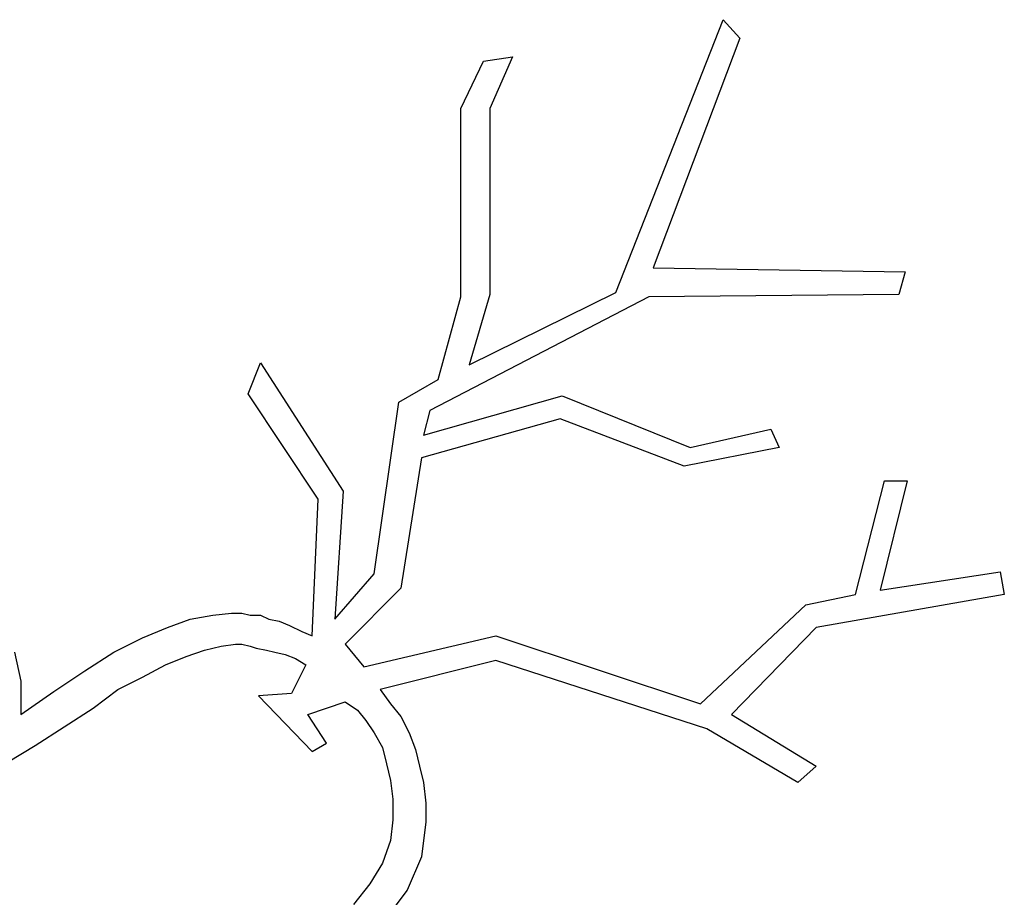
# Model space of a CAD drawing. Extents: x 0.1 to 26.3, y 0 to 2.6.
# Tile 9 of 28: x 8.952 to 9.883, y 1.323 to 2.152. Entities that reach past the tile are written whole.
import ezdxf

# ---------------------------------------------------------------- set-up
doc = ezdxf.new("R2010")
doc.units = 0

msp = doc.modelspace()

# ---------------------------------------------------------------- linework, layer by layer
at = {"color": 0}
for p, q in [((9.515625, 1.894531, 0.5), (9.617188, 2.152344, 0.5)), ((9.617188, 2.152344, 0.5), (9.632813, 2.134766, 0.5)), ((9.632813, 2.134766, 0.5), (9.550781, 1.917969, 0.5)), ((9.369141, 2.068359, 0.5), (9.390625, 2.113281, 0.5)), ((9.390625, 2.113281, 0.5), (9.417969, 2.117188, 0.5)), ((9.417969, 2.117188, 0.5), (9.396484, 2.068359, 0.5)), ((9.369141, 1.890625, 0.5), (9.369141, 2.068359, 0.5)), ((9.396484, 2.068359, 0.5), (9.396484, 1.892578, 0.5)), ((9.550781, 1.917969, 0.5), (9.789063, 1.914063, 0.5)), ((9.789063, 1.914063, 0.5), (9.783203, 1.892578, 0.5)), ((9.546875, 1.890625, 0.5), (9.339844, 1.783203, 0.5)), ((9.347656, 1.8125, 0.5), (9.369141, 1.890625, 0.5)), ((9.376953, 1.826172, 0.5), (9.515625, 1.894531, 0.5)), ((9.396484, 1.892578, 0.5), (9.376953, 1.826172, 0.5)), ((9.783203, 1.892578, 0.5), (9.546875, 1.890625, 0.5)), ((9.167969, 1.798828, 0.5), (9.179688, 1.828125, 0.5)), ((9.179688, 1.828125, 0.5), (9.257813, 1.707031, 0.5)), ((9.310547, 1.791016, 0.5), (9.347656, 1.8125, 0.5)), ((9.234375, 1.699219, 0.5), (9.167969, 1.798828, 0.5)), ((9.333984, 1.759766, 0.5), (9.464844, 1.796875, 0.5)), ((9.464844, 1.796875, 0.5), (9.585938, 1.748047, 0.5)), ((9.287109, 1.628906, 0.5), (9.310547, 1.791016, 0.5)), ((9.339844, 1.783203, 0.5), (9.333984, 1.759766, 0.5)), ((9.462891, 1.775391, 0.5), (9.332031, 1.738281, 0.5)), ((9.580078, 1.730469, 0.5), (9.462891, 1.775391, 0.5)), ((9.585938, 1.748047, 0.5), (9.662109, 1.765625, 0.5)), ((9.662109, 1.765625, 0.5), (9.669922, 1.748047, 0.5)), ((9.669922, 1.748047, 0.5), (9.580078, 1.730469, 0.5)), ((9.332031, 1.738281, 0.5), (9.3125, 1.615234, 0.5)), ((9.742188, 1.609375, 0.5), (9.769531, 1.716797, 0.5)), ((9.791016, 1.716797, 0.5), (9.765625, 1.613281, 0.5)), ((9.769531, 1.716797, 0.5), (9.791016, 1.716797, 0.5)), ((9.257813, 1.707031, 0.5), (9.25, 1.585938, 0.5)), ((9.228516, 1.570313, 0.5), (9.234375, 1.699219, 0.5)), ((9.25, 1.585938, 0.5), (9.287109, 1.628906, 0.5)), ((9.765625, 1.613281, 0.5), (9.878906, 1.630859, 0.5)), ((9.878906, 1.630859, 0.5), (9.882813, 1.609375, 0.5)), ((9.3125, 1.615234, 0.5), (9.259766, 1.5625, 0.5)), ((9.695313, 1.599609, 0.5), (9.742188, 1.609375, 0.5)), ((9.882813, 1.609375, 0.5), (9.705078, 1.578125, 0.5)), ((9.134766, 1.589844, 0.5), (9.152344, 1.591797, 0.5)), ((9.152344, 1.591797, 0.5), (9.162109, 1.591797, 0.5)), ((9.162109, 1.591797, 0.5), (9.169922, 1.589844, 0.5)), ((9.595703, 1.505859, 0.5), (9.695313, 1.599609, 0.5)), ((9.091797, 1.578125, 0.5), (9.113281, 1.585938, 0.5)), ((9.113281, 1.585938, 0.5), (9.134766, 1.589844, 0.5)), ((9.169922, 1.589844, 0.5), (9.179688, 1.589844, 0.5)), ((9.179688, 1.589844, 0.5), (9.1875, 1.585938, 0.5)), ((9.1875, 1.585938, 0.5), (9.197266, 1.583984, 0.5)), ((9.197266, 1.583984, 0.5), (9.207031, 1.580078, 0.5)), ((9.068359, 1.568359, 0.5), (9.091797, 1.578125, 0.5)), ((9.207031, 1.580078, 0.5), (9.21875, 1.574219, 0.5)), ((9.21875, 1.574219, 0.5), (9.228516, 1.570313, 0.5)), ((9.705078, 1.578125, 0.5), (9.625, 1.496094, 0.5)), ((9.041016, 1.554688, 0.5), (9.068359, 1.568359, 0.5)), ((9.277344, 1.541016, 0.5), (9.402344, 1.570313, 0.5)), ((9.402344, 1.570313, 0.5), (9.595703, 1.505859, 0.5)), ((8.947266, 1.554688, 0.5), (8.953125, 1.527344, 0.5)), ((9.013672, 1.537109, 0.5), (9.041016, 1.554688, 0.5)), ((9.109375, 1.550781, 0.5), (9.126953, 1.556641, 0.5)), ((9.126953, 1.556641, 0.5), (9.142578, 1.560547, 0.5)), ((9.142578, 1.560547, 0.5), (9.15625, 1.5625, 0.5)), ((9.15625, 1.5625, 0.5), (9.162109, 1.5625, 0.5)), ((9.162109, 1.5625, 0.5), (9.169922, 1.560547, 0.5)), ((9.169922, 1.560547, 0.5), (9.175781, 1.558594, 0.5)), ((9.175781, 1.558594, 0.5), (9.185547, 1.556641, 0.5)), ((9.185547, 1.556641, 0.5), (9.193359, 1.554688, 0.5)), ((9.193359, 1.554688, 0.5), (9.203125, 1.552734, 0.5)), ((9.259766, 1.5625, 0.5), (9.277344, 1.541016, 0.5)), ((9.089844, 1.542969, 0.5), (9.109375, 1.550781, 0.5)), ((9.203125, 1.552734, 0.5), (9.212891, 1.548828, 0.5)), ((9.212891, 1.548828, 0.5), (9.222656, 1.542969, 0.5)), ((9.402344, 1.546875, 0.5), (9.292969, 1.519531, 0.5)), ((9.601563, 1.482422, 0.5), (9.402344, 1.546875, 0.5)), ((8.984375, 1.517578, 0.5), (9.013672, 1.537109, 0.5)), ((9.068359, 1.53125, 0.5), (9.089844, 1.542969, 0.5)), ((9.222656, 1.542969, 0.5), (9.208984, 1.515625, 0.5)), ((8.953125, 1.527344, 0.5), (8.953125, 1.496094, 0.5)), ((9.044922, 1.519531, 0.5), (9.068359, 1.53125, 0.5)), ((8.953125, 1.496094, 0.5), (8.984375, 1.517578, 0.5)), ((9.021484, 1.501953, 0.5), (9.044922, 1.519531, 0.5)), ((9.292969, 1.519531, 0.5), (9.302734, 1.505859, 0.5)), ((9.208984, 1.515625, 0.5), (9.177734, 1.513672, 0.5)), ((9.177734, 1.513672, 0.5), (9.228516, 1.460938, 0.5)), ((9.224609, 1.496094, 0.5), (9.259766, 1.507813, 0.5)), ((9.259766, 1.507813, 0.5), (9.271484, 1.5, 0.5)), ((8.994141, 1.484375, 0.5), (9.021484, 1.501953, 0.5)), ((9.271484, 1.5, 0.5), (9.279297, 1.490234, 0.5)), ((9.302734, 1.505859, 0.5), (9.3125, 1.494141, 0.5)), ((9.242188, 1.46875, 0.5), (9.224609, 1.496094, 0.5)), ((9.279297, 1.490234, 0.5), (9.287109, 1.478516, 0.5)), ((9.3125, 1.494141, 0.5), (9.320313, 1.478516, 0.5)), ((9.625, 1.496094, 0.5), (9.705078, 1.447266, 0.5)), ((8.966797, 1.466797, 0.5), (8.994141, 1.484375, 0.5)), ((9.6875, 1.431641, 0.5), (9.601563, 1.482422, 0.5)), ((9.287109, 1.478516, 0.5), (9.294922, 1.464844, 0.5)), ((9.320313, 1.478516, 0.5), (9.326172, 1.462891, 0.5)), ((8.941406, 1.451172, 0.5), (8.966797, 1.466797, 0.5)), ((9.228516, 1.460938, 0.5), (9.242188, 1.46875, 0.5)), ((9.294922, 1.464844, 0.5), (9.298828, 1.449219, 0.5)), ((9.326172, 1.462891, 0.5), (9.330078, 1.447266, 0.5)), ((9.298828, 1.449219, 0.5), (9.302734, 1.433594, 0.5)), ((9.330078, 1.447266, 0.5), (9.333984, 1.431641, 0.5)), ((9.705078, 1.447266, 0.5), (9.6875, 1.431641, 0.5)), ((9.302734, 1.433594, 0.5), (9.304688, 1.416016, 0.5)), ((9.333984, 1.431641, 0.5), (9.335938, 1.412109, 0.5)), ((9.304688, 1.416016, 0.5), (9.304688, 1.396484, 0.5)), ((9.335938, 1.412109, 0.5), (9.335938, 1.394531, 0.5)), ((9.304688, 1.396484, 0.5), (9.302734, 1.376953, 0.5)), ((9.335938, 1.394531, 0.5), (9.332031, 1.361328, 0.5)), ((9.302734, 1.376953, 0.5), (9.294922, 1.355469, 0.5)), ((9.332031, 1.361328, 0.5), (9.318359, 1.330078, 0.5)), ((9.294922, 1.355469, 0.5), (9.283203, 1.335938, 0.5)), ((9.283203, 1.335938, 0.5), (9.267578, 1.316406, 0.5)), ((9.318359, 1.330078, 0.5), (9.294922, 1.298828, 0.5))]:
    msp.add_line(p, q, dxfattribs=at)

doc.saveas('drawing.dxf')
